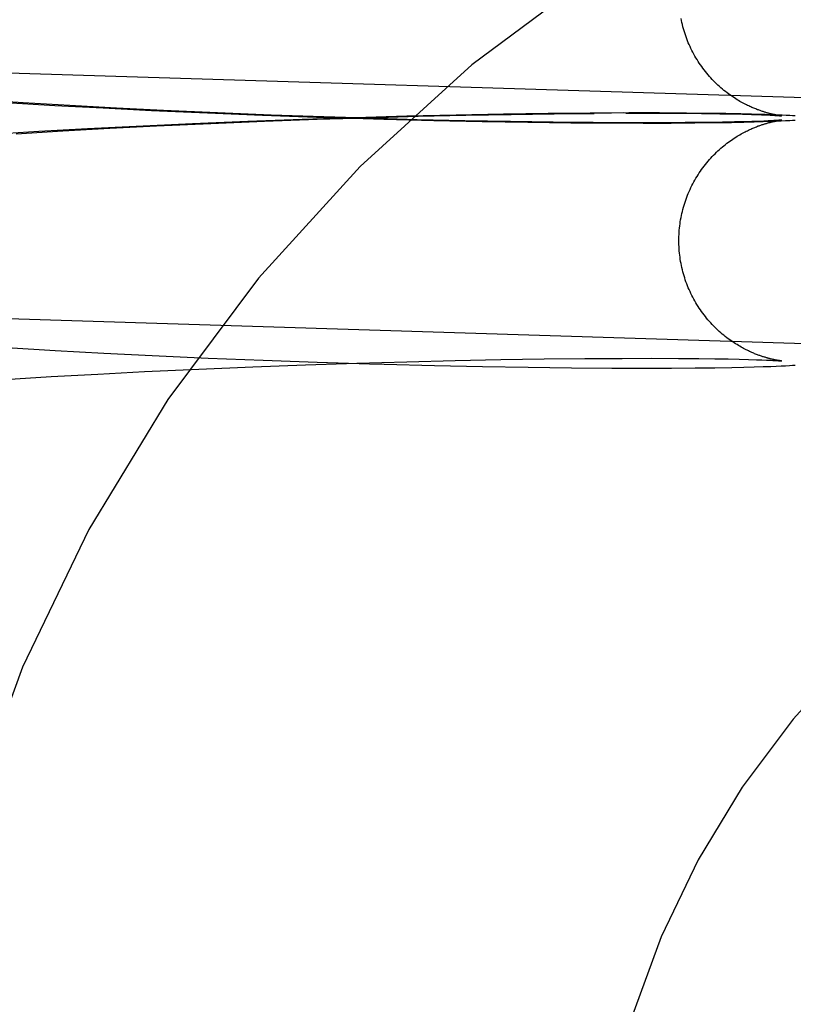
# Model space of a CAD drawing. Header units: inches. Extents: x 0 to 308, y 0 to 199.
# Tile 33 of 139: x 87.186 to 87.309, y 102.52 to 102.676. Entities that reach past the tile are written whole.
import ezdxf

# ---------------------------------------------------------------- set-up
doc = ezdxf.new("R2010")
doc.units = ezdxf.units.IN
doc.header["$LTSCALE"] = 16.920913
doc.header["$MEASUREMENT"] = 0
doc.linetypes.add('HIDDEN', pattern=[0.2, 0.1, -0.1])
doc.layers.add('DEFAULT_2', color=8, linetype='HIDDEN')

msp = doc.modelspace()

# ---------------------------------------------------------------- linework, layer by layer
at = {"layer": 'DEFAULT_2', "color": 8, "linetype": 'HIDDEN'}
for p, q in [((87.3525, 102.66217), (87.14503, 102.66862)), ((87.18641, 102.66271), (87.17906, 102.66318)), ((87.18374, 102.66276), (87.19143, 102.6623)), ((87.19382, 102.66227), (87.18641, 102.66271)), ((87.19143, 102.6623), (87.19913, 102.66188)), ((87.20125, 102.66186), (87.19382, 102.66227)), ((87.19913, 102.66188), (87.2068, 102.6615)), ((87.20868, 102.66149), (87.20125, 102.66186)), ((87.2068, 102.6615), (87.21568, 102.6611)), ((87.21729, 102.6611), (87.20868, 102.66149)), ((87.21568, 102.6611), (87.22442, 102.66074)), ((87.22579, 102.66076), (87.21729, 102.6611)), ((87.27641, 102.66106), (87.26975, 102.66099)), ((87.2707, 102.66097), (87.27704, 102.66103)), ((87.28173, 102.66109), (87.27641, 102.66106)), ((87.28258, 102.66109), (87.27704, 102.66103)), ((87.28207, 102.66105), (87.28672, 102.66105)), ((87.28742, 102.66109), (87.28258, 102.66109)), ((87.28672, 102.66105), (87.29094, 102.66104)), ((87.29174, 102.66107), (87.28742, 102.66109)), ((87.29094, 102.66104), (87.29409, 102.66101)), ((87.29519, 102.66103), (87.29174, 102.66107)), ((87.29409, 102.66101), (87.297, 102.66097)), ((87.29799, 102.66099), (87.29519, 102.66103)), ((87.22208, 102.65974), (87.21327, 102.65938)), ((87.21622, 102.65943), (87.22475, 102.65978)), ((87.23073, 102.66006), (87.22208, 102.65974)), ((87.22442, 102.66074), (87.23299, 102.66044)), ((87.22475, 102.65978), (87.23311, 102.66008)), ((87.23413, 102.66046), (87.22579, 102.66076)), ((87.23916, 102.66034), (87.23073, 102.66006)), ((87.23299, 102.66044), (87.23539, 102.66036)), ((87.23311, 102.66008), (87.24126, 102.66034)), ((87.2411, 102.66024), (87.23413, 102.66046)), ((87.23539, 102.66036), (87.24365, 102.66011)), ((87.24732, 102.66057), (87.23916, 102.66034)), ((87.24898, 102.66002), (87.2411, 102.66024)), ((87.24126, 102.66034), (87.24914, 102.66056)), ((87.24365, 102.66011), (87.25163, 102.65991)), ((87.25517, 102.66075), (87.24732, 102.66057)), ((87.25655, 102.65984), (87.24898, 102.66002)), ((87.24914, 102.66056), (87.25671, 102.66074)), ((87.25163, 102.65991), (87.25926, 102.65975)), ((87.26266, 102.66089), (87.25517, 102.66075)), ((87.26376, 102.65971), (87.25655, 102.65984)), ((87.25671, 102.66074), (87.26391, 102.66087)), ((87.25926, 102.65975), (87.26652, 102.65963)), ((87.26975, 102.66099), (87.26266, 102.66089)), ((87.27056, 102.65961), (87.26376, 102.65971)), ((87.26391, 102.66087), (87.2707, 102.66097)), ((87.26652, 102.65963), (87.27337, 102.65954)), ((87.2769, 102.65955), (87.27056, 102.65961)), ((87.27337, 102.65954), (87.27976, 102.6595)), ((87.28275, 102.65953), (87.2769, 102.65955)), ((87.27976, 102.6595), (87.28484, 102.65949)), ((87.28733, 102.65953), (87.28275, 102.65953)), ((87.28484, 102.65949), (87.2893, 102.65949)), ((87.2915, 102.65955), (87.28733, 102.65953)), ((87.2893, 102.65949), (87.29306, 102.65952)), ((87.29463, 102.65958), (87.2915, 102.65955)), ((87.29306, 102.65952), (87.29621, 102.65956)), ((87.29743, 102.65962), (87.29463, 102.65958)), ((87.29621, 102.65956), (87.29889, 102.6596)), ((87.297, 102.66097), (87.29897, 102.66093)), ((87.29933, 102.65966), (87.29743, 102.65962)), ((87.30032, 102.66095), (87.29799, 102.66099)), ((87.29889, 102.6596), (87.30081, 102.65964)), ((87.29897, 102.66093), (87.30063, 102.66089)), ((87.30086, 102.65969), (87.29933, 102.65966)), ((87.30202, 102.66091), (87.30032, 102.66095)), ((87.30063, 102.66089), (87.30203, 102.66085)), ((87.30081, 102.65964), (87.30246, 102.65968)), ((87.30211, 102.65973), (87.30086, 102.65969)), ((87.30351, 102.66086), (87.30202, 102.66091)), ((87.30203, 102.66085), (87.30276, 102.66083)), ((87.30313, 102.65976), (87.30211, 102.65973)), ((87.30246, 102.65968), (87.30388, 102.65973)), ((87.30276, 102.66083), (87.30363, 102.6608)), ((87.30398, 102.65979), (87.30313, 102.65976)), ((87.30419, 102.66084), (87.30351, 102.66086)), ((87.30363, 102.6608), (87.30437, 102.66077)), ((87.30388, 102.65973), (87.3051, 102.65977)), ((87.30467, 102.65982), (87.30398, 102.65979)), ((87.30524, 102.6608), (87.30419, 102.66084)), ((87.30437, 102.66077), (87.305, 102.66074)), ((87.30525, 102.65985), (87.30467, 102.65982)), ((87.305, 102.66074), (87.30541, 102.66072)), ((87.3051, 102.65977), (87.30597, 102.65981)), ((87.3062, 102.66076), (87.30524, 102.6608)), ((87.30561, 102.65987), (87.30525, 102.65985)), ((87.30541, 102.66072), (87.30575, 102.6607)), ((87.30591, 102.65989), (87.30561, 102.65987)), ((87.30575, 102.6607), (87.30604, 102.66068)), ((87.30617, 102.65991), (87.30591, 102.65989)), ((87.30597, 102.65981), (87.30674, 102.65984)), ((87.30604, 102.66068), (87.30628, 102.66066)), ((87.30639, 102.65992), (87.30617, 102.65991)), ((87.30618, 102.65986), (87.3063, 102.65988)), ((87.3069, 102.66073), (87.3062, 102.66076)), ((87.30628, 102.66066), (87.30647, 102.66065)), ((87.3063, 102.65988), (87.30642, 102.6599)), ((87.30648, 102.66067), (87.30637, 102.66069)), ((87.30656, 102.65993), (87.30639, 102.65992)), ((87.30642, 102.6599), (87.30652, 102.65991)), ((87.30647, 102.66065), (87.30662, 102.66064)), ((87.30657, 102.66066), (87.30648, 102.66067)), ((87.30652, 102.65991), (87.30661, 102.65993)), ((87.30669, 102.65994), (87.30656, 102.65993)), ((87.30665, 102.66065), (87.30657, 102.66066)), ((87.30671, 102.66064), (87.30665, 102.66065)), ((87.30675, 102.65995), (87.30669, 102.65994)), ((87.30677, 102.66063), (87.30674, 102.66063)), ((87.30674, 102.65995), (87.30677, 102.65995)), ((87.30674, 102.65984), (87.30745, 102.65988)), ((87.30676, 102.66063), (87.30679, 102.66063)), ((87.3068, 102.65995), (87.30678, 102.65995)), ((87.30681, 102.66062), (87.30679, 102.66063)), ((87.30679, 102.65995), (87.30681, 102.65995)), ((87.30681, 102.66062), (87.30682, 102.66062)), ((87.30683, 102.66062), (87.30682, 102.66062)), ((87.30682, 102.65996), (87.30684, 102.65996)), ((87.30683, 102.65996), (87.30682, 102.65995)), ((87.30684, 102.66062), (87.30684, 102.66062)), ((87.30685, 102.66062), (87.30684, 102.66062)), ((87.30684, 102.65996), (87.30685, 102.65996)), ((87.30685, 102.65996), (87.30684, 102.65996)), ((87.30755, 102.6607), (87.3069, 102.66073)), ((87.30745, 102.65988), (87.3081, 102.65991)), ((87.30815, 102.66066), (87.30755, 102.6607)), ((87.3081, 102.65991), (87.30855, 102.65994)), ((87.30857, 102.66064), (87.30815, 102.66066)), ((87.30855, 102.65994), (87.30897, 102.65997)), ((87.30897, 102.66061), (87.30857, 102.66064)), ((87.18891, 102.65813), (87.18121, 102.65766)), ((87.18532, 102.6578), (87.19272, 102.65824)), ((87.19664, 102.65856), (87.18891, 102.65813)), ((87.19272, 102.65824), (87.20016, 102.65866)), ((87.20434, 102.65896), (87.19664, 102.65856)), ((87.20016, 102.65866), (87.2076, 102.65903)), ((87.21327, 102.65938), (87.20434, 102.65896)), ((87.2076, 102.65903), (87.21622, 102.65943)), ((87.35129, 102.62319), (87.14382, 102.62964)), ((87.18382, 102.62385), (87.19151, 102.6234)), ((87.19151, 102.6234), (87.19921, 102.62298)), ((87.19921, 102.62298), (87.20689, 102.62259)), ((87.20689, 102.62259), (87.21576, 102.62219)), ((87.21576, 102.62219), (87.22451, 102.62184)), ((87.25497, 102.62179), (87.26224, 102.62194)), ((87.26224, 102.62194), (87.26912, 102.62204)), ((87.26912, 102.62204), (87.27556, 102.62211)), ((87.27556, 102.62211), (87.2815, 102.62214)), ((87.2815, 102.62214), (87.28618, 102.62215)), ((87.28618, 102.62215), (87.29045, 102.62213)), ((87.29045, 102.62213), (87.29366, 102.62211)), ((87.29366, 102.62211), (87.29624, 102.62207)), ((87.29624, 102.62207), (87.29833, 102.62204)), ((87.29833, 102.62204), (87.30009, 102.622)), ((87.30009, 102.622), (87.30157, 102.62196)), ((87.30157, 102.62196), (87.30283, 102.62192)), ((87.2057, 102.62004), (87.21432, 102.62044)), ((87.21432, 102.62044), (87.22285, 102.6208)), ((87.22285, 102.6208), (87.23123, 102.62112)), ((87.22451, 102.62184), (87.23307, 102.62153)), ((87.23123, 102.62112), (87.23941, 102.62139)), ((87.23307, 102.62153), (87.24141, 102.62127)), ((87.23941, 102.62139), (87.24734, 102.62161)), ((87.24141, 102.62127), (87.24374, 102.6212)), ((87.24374, 102.6212), (87.25172, 102.621)), ((87.24734, 102.62161), (87.25497, 102.62179)), ((87.25172, 102.621), (87.25935, 102.62084)), ((87.25935, 102.62084), (87.26661, 102.62072)), ((87.26661, 102.62072), (87.27345, 102.62064)), ((87.27345, 102.62064), (87.27984, 102.62059)), ((87.27984, 102.62059), (87.28491, 102.62058)), ((87.28491, 102.62058), (87.28935, 102.62059)), ((87.28935, 102.62059), (87.2931, 102.62062)), ((87.2931, 102.62062), (87.29623, 102.62065)), ((87.29623, 102.62065), (87.2989, 102.6207)), ((87.2989, 102.6207), (87.30081, 102.62074)), ((87.30081, 102.62074), (87.30246, 102.62078)), ((87.30246, 102.62078), (87.30388, 102.62082)), ((87.30283, 102.62192), (87.30368, 102.62189)), ((87.30368, 102.62189), (87.30442, 102.62186)), ((87.30388, 102.62082), (87.3051, 102.62087)), ((87.30442, 102.62186), (87.30504, 102.62183)), ((87.30504, 102.62183), (87.30544, 102.62181)), ((87.3051, 102.62087), (87.30596, 102.6209)), ((87.30544, 102.62181), (87.30578, 102.62179)), ((87.30578, 102.62179), (87.30607, 102.62177)), ((87.30596, 102.6209), (87.30674, 102.62094)), ((87.30607, 102.62177), (87.3063, 102.62176)), ((87.3063, 102.62176), (87.30649, 102.62175)), ((87.30646, 102.62177), (87.30636, 102.62179)), ((87.30656, 102.62175), (87.30646, 102.62177)), ((87.30649, 102.62175), (87.30664, 102.62173)), ((87.30664, 102.62174), (87.30656, 102.62175)), ((87.30671, 102.62173), (87.30664, 102.62174)), ((87.30676, 102.62173), (87.30673, 102.62173)), ((87.30674, 102.62094), (87.30744, 102.62097)), ((87.30677, 102.62172), (87.30679, 102.62172)), ((87.3068, 102.62172), (87.30678, 102.62172)), ((87.30681, 102.62172), (87.30683, 102.62172)), ((87.30683, 102.62172), (87.30682, 102.62172)), ((87.30684, 102.62172), (87.30684, 102.62172)), ((87.30684, 102.62172), (87.30684, 102.62172)), ((87.30744, 102.62097), (87.30809, 102.62101)), ((87.30809, 102.62101), (87.30854, 102.62103)), ((87.30854, 102.62103), (87.30896, 102.62106)), ((87.18349, 102.61878), (87.19086, 102.61923)), ((87.19086, 102.61923), (87.19828, 102.61965)), ((87.19828, 102.61965), (87.2057, 102.62004))]:
    msp.add_line(p, q, dxfattribs=at)
for points in [[(87.30637, 102.66069), (87.30626, 102.66071), (87.30619, 102.66072), (87.30613, 102.66073), (87.30606, 102.66074), (87.30599, 102.66075), (87.30592, 102.66077), (87.30584, 102.66078), (87.30577, 102.6608), (87.30569, 102.66082), (87.30561, 102.66083), (87.30553, 102.66085), (87.30544, 102.66087), (87.30536, 102.66089), (87.30527, 102.66091), (87.30518, 102.66093), (87.3051, 102.66095), (87.30501, 102.66097), (87.30491, 102.661), (87.30482, 102.66102), (87.30472, 102.66105), (87.30462, 102.66107), (87.30452, 102.6611), (87.30442, 102.66113), (87.30432, 102.66116), (87.30421, 102.66119), (87.3041, 102.66123), (87.30399, 102.66126), (87.30388, 102.6613), (87.30376, 102.66134), (87.30364, 102.66138), (87.30352, 102.66142), (87.3034, 102.66146), (87.30327, 102.66151), (87.30314, 102.66156), (87.303, 102.66161), (87.30286, 102.66166), (87.30272, 102.66172), (87.30257, 102.66178), (87.30242, 102.66184), (87.30226, 102.6619), (87.3021, 102.66197), (87.30193, 102.66205), (87.30176, 102.66213), (87.30159, 102.66221), (87.3014, 102.6623), (87.30122, 102.66239), (87.30103, 102.66248), (87.30083, 102.66259), (87.30063, 102.6627), (87.30042, 102.66281), (87.30021, 102.66293), (87.29999, 102.66306), (87.29977, 102.66319), (87.29955, 102.66333), (87.29932, 102.66347), (87.29909, 102.66363), (87.29886, 102.66379), (87.29862, 102.66395), (87.29839, 102.66412), (87.29815, 102.6643), (87.29791, 102.66449), (87.29767, 102.66468), (87.29743, 102.66488), (87.29719, 102.66508), (87.29696, 102.66529), (87.29672, 102.6655), (87.29649, 102.66572), (87.29626, 102.66595), (87.29603, 102.66618), (87.29581, 102.66641), (87.29558, 102.66665), (87.29536, 102.66689), (87.29515, 102.66714), (87.29494, 102.6674), (87.29473, 102.66765), (87.29452, 102.66791), (87.29432, 102.66818), (87.29413, 102.66845), (87.29394, 102.66872), (87.29375, 102.669), (87.29357, 102.66928), (87.29339, 102.66956), (87.29322, 102.66984), (87.29305, 102.67013), (87.29289, 102.67043), (87.29273, 102.67072), (87.29258, 102.67102), (87.29243, 102.67132), (87.29228, 102.67162), (87.29215, 102.67193), (87.29201, 102.67224), (87.29189, 102.67255), (87.29177, 102.67286), (87.29165, 102.67318), (87.29154, 102.67349), (87.29143, 102.67381), (87.29133, 102.67413), (87.29124, 102.67446), (87.29115, 102.67478), (87.29107, 102.67511), (87.29099, 102.67543), (87.29092, 102.67576), (87.29085, 102.67609)], [(87.2905, 102.64084), (87.29051, 102.64114), (87.29052, 102.64148), (87.29053, 102.64182), (87.29055, 102.64215), (87.29058, 102.64249), (87.29061, 102.64282), (87.29064, 102.64315), (87.29069, 102.64349), (87.29074, 102.64382), (87.29079, 102.64415), (87.29085, 102.64448), (87.29092, 102.64481), (87.29099, 102.64514), (87.29107, 102.64547), (87.29115, 102.64579), (87.29124, 102.64612), (87.29133, 102.64644), (87.29143, 102.64676), (87.29154, 102.64708), (87.29165, 102.6474), (87.29176, 102.64771), (87.29188, 102.64802), (87.29201, 102.64833), (87.29214, 102.64864), (87.29228, 102.64895), (87.29242, 102.64925), (87.29257, 102.64955), (87.29272, 102.64985), (87.29288, 102.65014), (87.29305, 102.65044), (87.29321, 102.65073), (87.29339, 102.65101), (87.29356, 102.65129), (87.29375, 102.65157), (87.29393, 102.65185), (87.29412, 102.65212), (87.29432, 102.65239), (87.29452, 102.65266), (87.29472, 102.65292), (87.29493, 102.65317), (87.29514, 102.65343), (87.29536, 102.65368), (87.29558, 102.65392), (87.2958, 102.65416), (87.29602, 102.65439), (87.29625, 102.65462), (87.29648, 102.65485), (87.29672, 102.65507), (87.29695, 102.65528), (87.29719, 102.65549), (87.29742, 102.65569), (87.29766, 102.65589), (87.2979, 102.65608), (87.29814, 102.65627), (87.29838, 102.65645), (87.29861, 102.65662), (87.29885, 102.65678), (87.29908, 102.65694), (87.29931, 102.6571), (87.29954, 102.65724), (87.29976, 102.65738), (87.29998, 102.65751), (87.3002, 102.65764), (87.30041, 102.65776), (87.30061, 102.65787), (87.30081, 102.65798), (87.30101, 102.65808), (87.3012, 102.65818), (87.30139, 102.65827), (87.30157, 102.65836), (87.30175, 102.65844), (87.30192, 102.65852), (87.30209, 102.6586), (87.30225, 102.65867), (87.3024, 102.65873), (87.30256, 102.6588), (87.3027, 102.65886), (87.30285, 102.65891), (87.30299, 102.65897), (87.30312, 102.65902), (87.30326, 102.65907), (87.30338, 102.65911), (87.30351, 102.65916), (87.30363, 102.6592), (87.30375, 102.65924), (87.30387, 102.65928), (87.30398, 102.65931), (87.30409, 102.65935), (87.3042, 102.65938), (87.30431, 102.65941), (87.30441, 102.65944), (87.30451, 102.65947), (87.30461, 102.6595), (87.30471, 102.65953), (87.30481, 102.65955), (87.3049, 102.65958), (87.30499, 102.6596), (87.30509, 102.65962), (87.30517, 102.65965), (87.30526, 102.65967), (87.30535, 102.65969), (87.30543, 102.65971), (87.30552, 102.65972), (87.3056, 102.65974), (87.30568, 102.65976), (87.30576, 102.65978), (87.30583, 102.65979), (87.30591, 102.65981), (87.30598, 102.65982), (87.30605, 102.65983), (87.30612, 102.65985), (87.30618, 102.65986)], [(87.30661, 102.65993), (87.30668, 102.65994), (87.30672, 102.65994)], [(87.30662, 102.66064), (87.3067, 102.66063), (87.30674, 102.66063)], [(87.30636, 102.62179), (87.30624, 102.62181), (87.30618, 102.62182), (87.30611, 102.62183), (87.30604, 102.62184), (87.30597, 102.62185), (87.3059, 102.62187), (87.30582, 102.62188), (87.30575, 102.6219), (87.30567, 102.62192), (87.30559, 102.62193), (87.3055, 102.62195), (87.30542, 102.62197), (87.30534, 102.62199), (87.30525, 102.62201), (87.30516, 102.62203), (87.30507, 102.62205), (87.30498, 102.62208), (87.30489, 102.6221), (87.30479, 102.62212), (87.3047, 102.62215), (87.3046, 102.62218), (87.3045, 102.62221), (87.3044, 102.62223), (87.30429, 102.62227), (87.30419, 102.6223), (87.30408, 102.62233), (87.30397, 102.62237), (87.30385, 102.6224), (87.30374, 102.62244), (87.30362, 102.62248), (87.30349, 102.62252), (87.30337, 102.62257), (87.30324, 102.62261), (87.30311, 102.62266), (87.30297, 102.62271), (87.30283, 102.62277), (87.30269, 102.62282), (87.30254, 102.62288), (87.30239, 102.62295), (87.30223, 102.62301), (87.30207, 102.62308), (87.3019, 102.62316), (87.30173, 102.62324), (87.30155, 102.62332), (87.30137, 102.62341), (87.30118, 102.6235), (87.30099, 102.6236), (87.30079, 102.6237), (87.30059, 102.62381), (87.30038, 102.62393), (87.30017, 102.62405), (87.29996, 102.62417), (87.29974, 102.62431), (87.29951, 102.62445), (87.29929, 102.62459), (87.29906, 102.62475), (87.29883, 102.62491), (87.29859, 102.62507), (87.29835, 102.62524), (87.29812, 102.62542), (87.29788, 102.62561), (87.29764, 102.6258), (87.2974, 102.626), (87.29716, 102.6262), (87.29693, 102.62641), (87.29669, 102.62662), (87.29646, 102.62684), (87.29623, 102.62707), (87.29601, 102.6273), (87.29578, 102.62753), (87.29556, 102.62777), (87.29534, 102.62802), (87.29513, 102.62826), (87.29492, 102.62852), (87.29471, 102.62877), (87.29451, 102.62903), (87.29431, 102.6293), (87.29411, 102.62957), (87.29392, 102.62984), (87.29374, 102.63012), (87.29355, 102.63039), (87.29338, 102.63068), (87.2932, 102.63096), (87.29304, 102.63125), (87.29287, 102.63154), (87.29272, 102.63184), (87.29257, 102.63213), (87.29242, 102.63244), (87.29228, 102.63274), (87.29214, 102.63304), (87.29201, 102.63335), (87.29188, 102.63366), (87.29176, 102.63397), (87.29164, 102.63429), (87.29153, 102.6346), (87.29143, 102.63492), (87.29133, 102.63524), (87.29123, 102.63556), (87.29115, 102.63589), (87.29106, 102.63621), (87.29099, 102.63654), (87.29092, 102.63687), (87.29085, 102.6372), (87.29079, 102.63753), (87.29074, 102.63786), (87.29069, 102.63819), (87.29064, 102.63852), (87.29061, 102.63885), (87.29058, 102.63919), (87.29055, 102.63952), (87.29053, 102.63986), (87.29052, 102.64019), (87.29051, 102.64053), (87.2905, 102.64084)], [(87.30664, 102.62173), (87.30671, 102.62173), (87.30674, 102.62172)]]:
    msp.add_lwpolyline(points, dxfattribs=at)
for radius in [0.25, 0.14]:
    msp.add_arc((87.41667, 102.47582), radius, 90, 270, dxfattribs=at)

doc.saveas('drawing.dxf')
